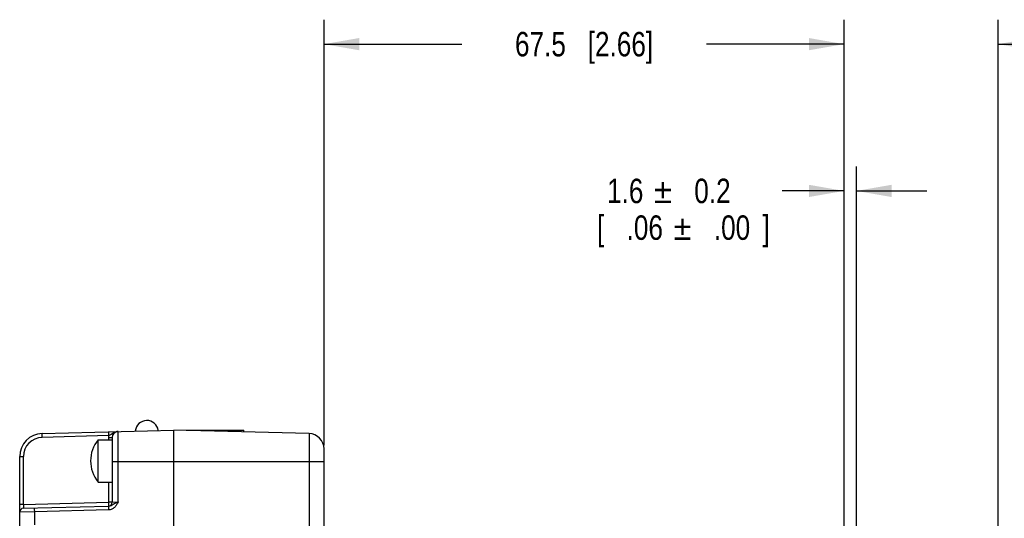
# Model space of a CAD drawing. Header units: inches. Extents: x 0 to 34, y 0 to 22.
# Tile 15 of 40: x 11.3 to 16.3, y 8.6 to 11.1. Entities that reach past the tile are written whole.
import ezdxf
from ezdxf.enums import TextEntityAlignment as Align

# ---------------------------------------------------------------- set-up
doc = ezdxf.new("R2010")
doc.units = ezdxf.units.IN
doc.header["$LTSCALE"] = 1.87
doc.header["$MEASUREMENT"] = 0
doc.layers.get('0').update_dxf_attribs({"linetype": 'CONTINUOUS'})
doc.layers.add('DIMENSIONS', color=7, linetype='CONTINUOUS')
doc.styles.get("Standard").update_dxf_attribs({"font": 'txt', "width": 0.8})
doc.styles.add('TEXTSTYLE_1', font='gdt', dxfattribs={"width": 0.8})
doc.dimstyles.new('DIMSTYLE_1', dxfattribs={"dimtxt": 0.125, "dimasz": 0.18, "dimexe": 0.18, "dimexo": 0.0625, "dimgap": 0.09, "dimtad": 0, "dimtih": 1, "dimtoh": 1, "dimdec": 1, "dimdsep": 46, "dimtxsty": 'STANDARD', "dimblk": '_FILLED', "dimblk1": '_FILLED', "dimblk2": '_FILLED', "dimcen": 0.09, "dimadec": 0, "dimazin": 0, "dimtp": 0.1, "dimtm": 0.1, "dimtfac": 1, "dimtdec": 1, "dimtofl": 0, "dimtmove": 0, "dimatfit": 3, "dimldrblk": '_FILLED', "dimfxl": 1, "dimtolj": 1, "dimarcsym": 0})
doc.dimstyles.new('DIMSTYLE_3', dxfattribs={"dimtxt": 0.125, "dimasz": 0.18, "dimexe": 0.18, "dimexo": 0.0625, "dimgap": 0.09, "dimtad": 0, "dimtih": 1, "dimtoh": 1, "dimdec": 1, "dimdsep": 46, "dimtxsty": 'STANDARD', "dimblk": '_FILLED', "dimblk1": '_FILLED', "dimblk2": '_FILLED', "dimcen": 0.09, "dimadec": 0, "dimazin": 0, "dimtol": 1, "dimtp": 0.2, "dimtm": 0.2, "dimtfac": 1, "dimtdec": 1, "dimtofl": 0, "dimtmove": 0, "dimatfit": 3, "dimldrblk": '_FILLED', "dimfxl": 1, "dimtolj": 1, "dimarcsym": 0})

# ---------------------------------------------------------------- blocks, each defined once
blk = doc.blocks.new('_FILLED')
at = {"color": 0, "linetype": 'BYBLOCK'}
blk.add_solid([(0, 0), (-1, 0.174), (-1, -0.174)], dxfattribs=at)
blk = doc.blocks.new('*D7')
at = {"layer": 'DIMENSIONS', "color": 2, "linetype": 'CONTINUOUS'}
for p, q in [((15.4707, 7.9908), (15.4707, 10.362)), ((15.5337, 7.6463), (15.5337, 10.362)), ((15.4707, 10.237), (15.1534, 10.237)), ((15.5337, 10.237), (15.8937, 10.237))]:
    blk.add_line(p, q, dxfattribs=at)
at = {"layer": 'DIMENSIONS', "color": 2, "linetype": 'CONTINUOUS', "xscale": 0.18, "yscale": 0.18, "zscale": 0.18}
blk.add_blockref('_FILLED', (15.4707, 10.237), dxfattribs=at)
at = {"layer": 'DIMENSIONS', "color": 2, "linetype": 'CONTINUOUS', "xscale": 0.18, "yscale": 0.18, "zscale": 0.18, "rotation": 180}
blk.add_blockref('_FILLED', (15.5337, 10.237), dxfattribs=at)
at = {"layer": 'DIMENSIONS', "color": 2, "linetype": 'CONTINUOUS', "style": 'TEXTSTYLE_1'}
for p in [(14.5909, 10.1745), (14.6909, 9.987)]:
    blk.add_text('`', height=0.125, dxfattribs=at).set_placement(p, align=Align.RIGHT)
at = {"layer": 'DIMENSIONS', "color": 2, "linetype": 'CONTINUOUS', "width": 0.8}
for s, p in [('1.6', (14.4451, 10.1745)), ('0.2', (14.8909, 10.1745)), ('[', (14.2451, 9.987)), ('.06', (14.5451, 9.987)), ('.00', (14.9909, 9.987)), (']', (15.0909, 9.987))]:
    blk.add_text(s, height=0.125, dxfattribs=at).set_placement(p, align=Align.RIGHT)
blk = doc.blocks.new('*D8')
at = {"layer": 'DIMENSIONS', "color": 2, "linetype": 'CONTINUOUS'}
for p, q in [((12.8132, 8.9378), (12.8132, 11.112)), ((15.4707, 7.9629), (15.4707, 11.112)), ((12.8132, 10.987), (13.517, 10.987)), ((15.4707, 10.987), (14.767, 10.987))]:
    blk.add_line(p, q, dxfattribs=at)
at = {"layer": 'DIMENSIONS', "color": 2, "linetype": 'CONTINUOUS', "xscale": 0.18, "yscale": 0.18, "zscale": 0.18}
for p, rotation in [((12.8132, 10.987), 180), ((15.4707, 10.987), 360)]:
    blk.add_blockref('_FILLED', p, dxfattribs=dict(at, rotation=rotation))
at = {"layer": 'DIMENSIONS', "color": 2, "linetype": 'CONTINUOUS', "insert": (14.142, 11.0495), "char_height": 0.125, "width": 1.125, "attachment_point": 2, "line_spacing_factor": 0.9}
blk.add_mtext('67.5{\\Ftxt.shx;\\W1.000000;\\H0.125000; }[2.66]', dxfattribs=at)
blk = doc.blocks.new('*D9')
at = {"layer": 'DIMENSIONS', "color": 2, "linetype": 'CONTINUOUS'}
for p, q in [((15.4707, 7.9908), (15.4707, 11.112)), ((16.2581, 7.0292), (16.2581, 11.112)), ((15.4707, 10.987), (15.1107, 10.987)), ((16.2581, 10.987), (16.589, 10.987))]:
    blk.add_line(p, q, dxfattribs=at)
at = {"layer": 'DIMENSIONS', "color": 2, "linetype": 'CONTINUOUS', "xscale": 0.18, "yscale": 0.18, "zscale": 0.18}
blk.add_blockref('_FILLED', (15.4707, 10.987), dxfattribs=at)
at = {"layer": 'DIMENSIONS', "color": 2, "linetype": 'CONTINUOUS', "xscale": 0.18, "yscale": 0.18, "zscale": 0.18, "rotation": 180}
blk.add_blockref('_FILLED', (16.2581, 10.987), dxfattribs=at)
at = {"layer": 'DIMENSIONS', "color": 2, "linetype": 'CONTINUOUS', "style": 'TEXTSTYLE_1'}
for p in [(16.8515, 10.9245), (17.8223, 10.9245)]:
    blk.add_text('`', height=0.125, dxfattribs=at).set_placement(p)
at = {"layer": 'DIMENSIONS', "color": 2, "linetype": 'CONTINUOUS', "width": 0.8}
for s, p in [('20', (16.6515, 10.9245)), ('0.2', (16.9973, 10.9245)), ('[', (17.4223, 10.9245)), ('.79', (17.5223, 10.9245)), ('.00', (17.9682, 10.9245)), (']', (18.2682, 10.9245))]:
    blk.add_text(s, height=0.125, dxfattribs=at).set_placement(p)

msp = doc.modelspace()

# ---------------------------------------------------------------- linework, layer by layer
at = {"color": 7, "linetype": 'CONTINUOUS'}
for p, q in [((11.3731, 8.9974), (12.0455, 9.015)), ((11.7612, 8.6475), (11.7612, 9.0076)), ((12.0455, 5.7117), (12.0455, 9.015)), ((12.7365, 8.9969), (12.0455, 9.015)), ((12.1085, 9.0134), (12.1085, 9.0145)), ((12.1085, 9.0145), (12.4038, 9.0145)), ((12.4038, 9.0056), (12.4038, 9.0145)), ((11.7125, 8.9866), (11.3731, 8.9777)), ((11.6597, 8.7493), (11.6597, 8.9658)), ((11.6597, 8.9658), (11.7305, 8.9658)), ((11.7114, 8.9761), (11.7114, 8.9658)), ((11.7114, 8.9761), (11.7305, 8.9761)), ((11.7305, 8.9761), (11.7305, 8.6462)), ((12.7365, 8.9969), (12.7365, 7.7787)), ((12.8132, 7.9753), (12.8132, 8.9182)), ((11.2581, 5.8474), (11.2581, 8.8793)), ((11.2581, 8.8793), (11.2773, 8.8793)), ((11.2773, 8.6348), (11.2773, 8.8793)), ((11.7305, 8.8535), (12.8132, 8.8535)), ((11.6597, 8.7493), (11.7305, 8.7493)), ((11.7114, 8.7493), (11.7114, 8.6462)), ((11.2773, 8.6348), (11.2581, 8.6348)), ((11.2773, 8.6348), (11.7114, 8.6462)), ((11.2773, 8.6151), (11.7125, 8.6265)), ((11.7125, 8.6068), (11.3348, 8.5969)), ((11.7305, 8.6462), (11.7114, 8.6462)), ((11.7125, 8.6265), (11.7123, 8.6228)), ((11.7123, 8.6228), (11.7125, 8.6068)), ((11.7305, 8.6462), (11.7612, 8.6475)), ((11.3348, 8.5969), (11.2581, 8.5954)), ((11.3348, 8.531), (11.3348, 8.5969))]:
    msp.add_line(p, q, dxfattribs=at)
for centre, radius, start, end in [((11.9077, 9.0047), 0.0591, 8.0947, 174.8951), ((11.762, 8.9761), 0.0315, 91.5, 180), ((11.3762, 8.8793), 0.1181, 91.5, 180), ((11.3757, 8.8793), 0.0984, 91.5, 180), ((11.7888, 8.8575), 0.1685, 140.0328, 219.9671), ((11.7627, 8.9761), 0.0513, 168.1447, 179.9819), ((12.7345, 8.9182), 0.0787, 0, 88.5), ((11.2778, 8.5954), 0.0197, 91.5, 180), ((11.7109, 8.6462), 0.0197, 274.6516, 360)]:
    msp.add_arc(centre, radius, start, end, dxfattribs=at)
for points, knots in [([(11.7125, 9.0063), (11.7124, 9.0063), (11.7124, 9.0061), (11.7124, 9.0059), (11.7123, 9.0055), (11.7123, 9.0045), (11.7123, 9.0028), (11.7122, 9.0003), (11.7123, 8.9972), (11.7123, 8.9926), (11.7124, 8.989), (11.7125, 8.9866)], [0, 0, 0, 0, 0.004748, 0.017693, 0.039653, 0.07119, 0.163964, 0.293729, 0.453432, 0.632323, 1, 1, 1, 1]), ([(11.7612, 9.0076), (11.7567, 9.0074), (11.7478, 9.0056), (11.7363, 8.9988), (11.7274, 8.9922), (11.7192, 8.9885), (11.7148, 8.987), (11.7125, 8.9866)], [0, 0, 0, 0, 0.251301, 0.498625, 0.741022, 0.866968, 1, 1, 1, 1]), ([(11.3731, 8.9777), (11.3731, 8.9801), (11.373, 8.9837), (11.3729, 8.9884), (11.3729, 8.9914), (11.3729, 8.9939), (11.3729, 8.9956), (11.373, 8.9966), (11.373, 8.997), (11.3731, 8.9972), (11.3731, 8.9974), (11.3731, 8.9974)], [0, 0, 0, 0, 0.367676, 0.546508, 0.706268, 0.835717, 0.928806, 0.960434, 0.982384, 0.995278, 1, 1, 1, 1]), ([(11.2773, 8.6348), (11.2772, 8.6323), (11.2771, 8.6286), (11.2771, 8.624), (11.277, 8.621), (11.2771, 8.6186), (11.2771, 8.617), (11.2771, 8.616), (11.2772, 8.6155), (11.2772, 8.6153), (11.2772, 8.6151), (11.2773, 8.6151)], [0, 0, 0, 0, 0.382562, 0.555368, 0.706793, 0.831083, 0.923352, 0.956367, 0.980174, 0.994663, 1, 1, 1, 1]), ([(11.3348, 8.5969), (11.3347, 8.5993), (11.3346, 8.6029), (11.3346, 8.6076), (11.3346, 8.6106), (11.3346, 8.6132), (11.3346, 8.6148), (11.3346, 8.6158), (11.3347, 8.6162), (11.3347, 8.6165), (11.3347, 8.6166), (11.3348, 8.6166)], [0, 0, 0, 0, 0.367676, 0.546565, 0.706268, 0.835698, 0.928805, 0.960438, 0.982387, 0.995279, 1, 1, 1, 1]), ([(11.7114, 8.6462), (11.7114, 8.6437), (11.7115, 8.6392), (11.7116, 8.6339), (11.7116, 8.6304), (11.7116, 8.6285), (11.7115, 8.6273), (11.7115, 8.6267), (11.7114, 8.6265)], [0, 0, 0, 0, 0.369847, 0.687246, 0.811912, 0.907594, 0.970994, 1, 1, 1, 1]), ([(11.7612, 8.6475), (11.7586, 8.6425), (11.7535, 8.6326), (11.7432, 8.6192), (11.7292, 8.6096), (11.718, 8.607), (11.7125, 8.6068)], [0, 0, 0, 0, 0.251403, 0.500783, 0.750576, 1, 1, 1, 1]), ([(11.7125, 8.6265), (11.7148, 8.6266), (11.7193, 8.6274), (11.7273, 8.631), (11.7363, 8.6369), (11.7483, 8.6426), (11.7567, 8.6459), (11.7612, 8.6475)], [0, 0, 0, 0, 0.129922, 0.254681, 0.490816, 0.734322, 1, 1, 1, 1])]:
    msp.add_open_spline(points, degree=3, knots=knots, dxfattribs=at)

# ---------------------------------------------------------------- dimensions: what is measured, and where the dimension line sits
at = {"layer": 'DIMENSIONS', "color": 2, "linetype": 'CONTINUOUS'}
dim = msp.add_linear_dim(base=(15.4707, 10.987), p1=(12.8132, 8.9378), p2=(15.4707, 7.9629), dimstyle='DIMSTYLE_1', dxfattribs=at)
dim.commit()
dim.dimension.update_dxf_attribs({"geometry": '*D8', "text_midpoint": (14.017, 10.987), "dimtype": 160})
for base, p1, picture, middle in [((15.4707, 10.987), (16.2581, 7.0292), '*D9', (17.5098, 10.987)), ((15.4707, 10.237), (15.5337, 7.6463), '*D7', (14.418, 10.1432))]:
    dim = msp.add_linear_dim(base=base, p1=p1, p2=(15.4707, 7.9908), angle=180, dimstyle='DIMSTYLE_3', dxfattribs=at)
    dim.commit()
    dim.dimension.update_dxf_attribs({"geometry": picture, "text_midpoint": middle, "dimtype": 160})

doc.saveas('drawing.dxf')
